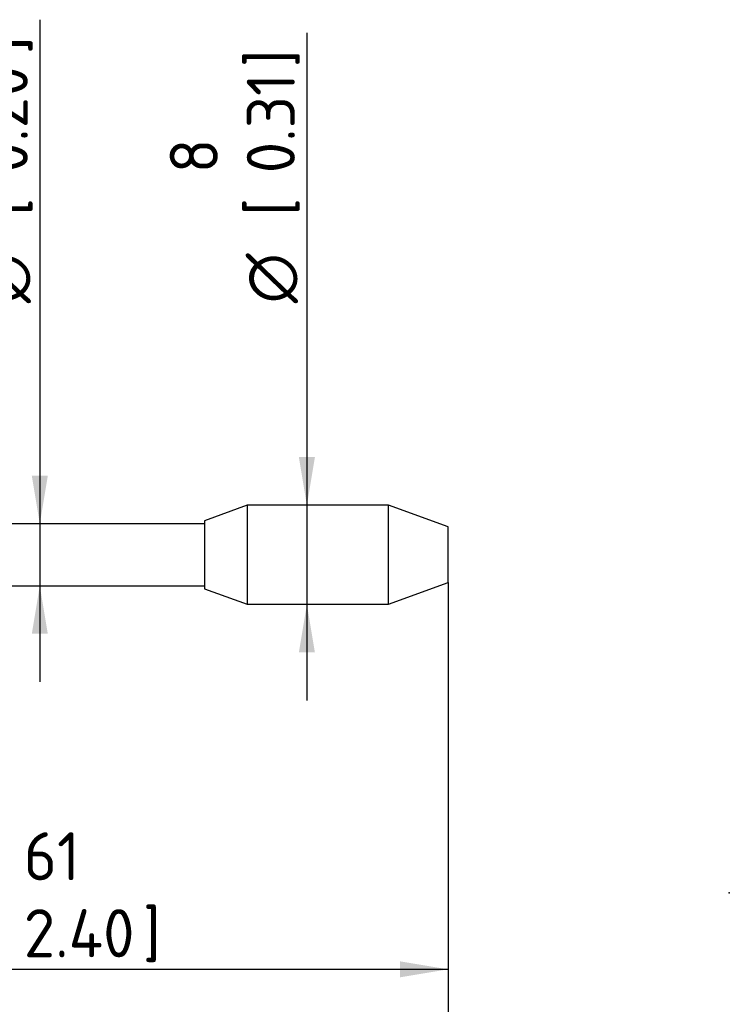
# Paper-space layout 'Sheet1' of a CAD drawing. Header units: millimetres. Extents: x 0 to 296, y -72 to 205.
# Tile 11 of 13: x 185 to 237, y 55 to 127. Entities that reach past the tile are written whole.
import ezdxf
from ezdxf.enums import TextEntityAlignment as Align
from ezdxf.lldxf.tags import DXFTag

# ---------------------------------------------------------------- set-up
doc = ezdxf.new("R2010")
doc.units = ezdxf.units.MM
doc.layers.add('Default', color=7, linetype='Continuous')
doc.layers.add('SRV_NPT', color=7, linetype='Continuous')
doc.styles.add('SEACAD_Solid_Edge_ISO', font='seiso.ttf')
doc.styles.add('SEACAD_Solid_Edge_ISO1_Symbols', font='semeci1.ttf')
tags = doc.linetypes.add('DOT2', pattern=[3.175, 0, -3.175]).pattern_tags.tags
tags[6:7] = [DXFTag(74, 4), DXFTag(75, 0), DXFTag(340, '0'), DXFTag(46, 0.0), DXFTag(50, 0.0), DXFTag(44, 0.0), DXFTag(45, 0.0)]
tags[4:5] = [DXFTag(74, 4), DXFTag(75, 0), DXFTag(340, '0'), DXFTag(46, 0.0), DXFTag(50, 0.0), DXFTag(44, 0.0), DXFTag(45, 0.0)]
doc.dimstyles.new('Rheonics_Publish', dxfattribs={"dimtxt": 3.5, "dimasz": 3.5, "dimexe": 1.75, "dimexo": 0, "dimgap": 0.875, "dimtad": 1, "dimdec": 1, "dimlfac": 1.111111, "dimdsep": 46, "dimtxsty": 'SEACAD_Solid_Edge_ISO', "dimblk1": '_SE_FILLED', "dimblk2": '_SE_FILLED', "dimsah": 1, "dimcen": 1.75, "dimazin": 0, "dimtfac": 0.5, "dimtdec": 3, "dimtmove": 0, "dimatfit": 3, "dimfxl": 1, "dimarcsym": 0})

# ---------------------------------------------------------------- blocks, each defined once
blk = doc.blocks.new('SE2')
at = {"layer": 'SRV_NPT', "color": 7, "linetype": 'Continuous'}
for p, q in [((201.853, 91.486), (198.762, 90.361)), ((201.853, 91.486), (201.853, 84.286)), ((212.144, 91.486), (201.853, 91.486)), ((212.144, 84.286), (212.144, 91.486)), ((216.471, 89.911), (212.144, 91.486)), ((198.762, 90.361), (198.762, 85.411)), ((198.762, 90.136), (170.574, 90.136)), ((216.471, 85.861), (216.471, 89.911)), ((170.574, 85.636), (198.762, 85.636)), ((198.762, 85.411), (201.853, 84.286)), ((212.144, 84.286), (216.471, 85.861)), ((201.853, 84.286), (212.144, 84.286))]:
    blk.add_line(p, q, dxfattribs=at)
blk = doc.blocks.new('DMBLK9')
at = {"layer": 'Default', "linetype": 'Continuous'}
for points in [[(205.619, 94.986), (206.203, 91.486), (206.786, 94.986)], [(205.619, 80.786), (206.786, 80.786), (206.203, 84.286)]]:
    blk.add_hatch(color=7, dxfattribs=at).paths.add_polyline_path(points)
at = {"layer": 'Default', "color": 7, "linetype": 'Continuous'}
blk.add_line((206.203, 125.842), (206.203, 77.286), dxfattribs=at)
for s, style, p in [('0.31', 'SEACAD_Solid_Edge_ISO', (201.828, 115.628)), (']', 'SEACAD_Solid_Edge_ISO', (201.828, 123.344)), ('8', 'SEACAD_Solid_Edge_ISO', (196.228, 115.628)), ('[', 'SEACAD_Solid_Edge_ISO', (201.828, 112.526)), ('O', 'SEACAD_Solid_Edge_ISO1_Symbols', (201.828, 106.178))]:
    blk.add_text(s, height=3.5, rotation=90, dxfattribs=dict(at, style=style)).set_placement(p, align=Align.TOP_LEFT)
blk = doc.blocks.new('_SE_FILLED')
at = {"color": 0}
blk.add_line((0, 0), (-1, 0), dxfattribs=at)
blk.add_solid([(0, 0), (-1, -0.1665), (-1, 0.1665), (0, 0)], dxfattribs=at)
blk = doc.blocks.new('DMBLK10')
at = {"layer": 'Default', "linetype": 'Continuous'}
for points in [[(186.186, 93.636), (186.769, 90.136), (187.353, 93.636)], [(186.186, 82.136), (187.353, 82.136), (186.769, 85.636)]]:
    blk.add_hatch(color=7, dxfattribs=at).paths.add_polyline_path(points)
at = {"layer": 'Default', "color": 7, "linetype": 'Continuous'}
blk.add_line((186.769, 126.796), (186.769, 78.636), dxfattribs=at)
for s, style, p in [(']', 'SEACAD_Solid_Edge_ISO', (182.394, 124.298)), ('0.20', 'SEACAD_Solid_Edge_ISO', (182.394, 115.628)), ('5', 'SEACAD_Solid_Edge_ISO', (176.794, 115.628)), ('[', 'SEACAD_Solid_Edge_ISO', (182.394, 112.526)), ('O', 'SEACAD_Solid_Edge_ISO1_Symbols', (182.394, 106.178))]:
    blk.add_text(s, height=3.5, rotation=90, dxfattribs=dict(at, style=style)).set_placement(p, align=Align.TOP_LEFT)
blk = doc.blocks.new('DMBLK14')
at = {"layer": 'Default', "linetype": 'Continuous'}
for points in [[(165.074, 57.155), (165.074, 58.322), (161.574, 57.738)], [(212.971, 57.155), (216.471, 57.738), (212.971, 58.322)]]:
    blk.add_hatch(color=7, dxfattribs=at).paths.add_polyline_path(points)
at = {"layer": 'Default', "color": 7, "linetype": 'Continuous'}
for p, q in [((216.471, 85.861), (216.471, 55.988)), ((161.574, 77.736), (161.574, 55.988)), ((161.574, 57.738), (216.471, 57.738))]:
    blk.add_line(p, q, dxfattribs=at)
at = {"layer": 'Default', "color": 7, "linetype": 'Continuous', "style": 'SEACAD_Solid_Edge_ISO'}
for s, p in [('61', (185.602, 67.713)), ('[', (182.5, 62.113)), (']', (194.273, 62.113)), ('2.40', (185.602, 62.113))]:
    blk.add_text(s, height=3.5, dxfattribs=at).set_placement(p, align=Align.TOP_LEFT)
blk = doc.blocks.new('DMBLK15')
at = {"layer": 'Default', "linetype": 'Continuous'}
for points in [[(53.618, 43.463), (53.618, 44.63), (50.118, 44.047)], [(212.971, 43.463), (216.471, 44.047), (212.971, 44.63)]]:
    blk.add_hatch(color=7, dxfattribs=at).paths.add_polyline_path(points)
at = {"layer": 'Default', "color": 7, "linetype": 'Continuous'}
for p, q in [((216.471, 85.861), (216.471, 42.297)), ((50.118, 76.006), (50.118, 42.297)), ((50.118, 44.047), (216.471, 44.047))]:
    blk.add_line(p, q, dxfattribs=at)
at = {"layer": 'Default', "color": 7, "linetype": 'Continuous', "style": 'SEACAD_Solid_Edge_ISO'}
for s, p in [('185', (129.715, 54.022)), ('[', (126.613, 48.422)), (']', (138.704, 48.422)), ('7.28', (129.715, 48.422))]:
    blk.add_text(s, height=3.5, dxfattribs=at).set_placement(p, align=Align.TOP_LEFT)

psp = doc.layouts.new('Sheet1')

# ---------------------------------------------------------------- linework, layer by layer
at = {"layer": 'Default', "color": 7, "linetype": 'DOT2'}
psp.add_point((236.939, 63.296), dxfattribs=at)

# ---------------------------------------------------------------- block references
at = {"layer": 'Default'}
psp.add_blockref('SE2', (0, 0), dxfattribs=at)

# ---------------------------------------------------------------- dimensions: what is measured, and where the dimension line sits
at = {"layer": 'Default', "color": 7, "linetype": 'Continuous'}
for base, p1, p2, picture, middle in [((186.769, 90.136), (198.762, 90.136), (198.762, 85.636), 'DMBLK10', (186.769, 104.953)), ((206.203, 91.486), (212.144, 91.486), (212.144, 84.286), 'DMBLK9', (206.203, 104.953))]:
    dim = psp.add_linear_dim(base=base, p1=p1, p2=p2, angle=270, text='\\A1;%%C <> ', dimstyle='Rheonics_Publish', override={"dimpost": '\\X'}, dxfattribs=at)
    dim.commit()
    dim.dimension.update_dxf_attribs({"geometry": picture, "text_midpoint": middle, "dimtype": 161})
for base, p1, override, picture, middle in [((216.471, 44.047), (50.118, 76.006), {"dimdec": 0, "dimpost": '\\X'}, 'DMBLK15', (133.294, 44.047)), ((216.471, 57.738), (161.574, 77.736), {"dimpost": '\\X'}, 'DMBLK14', (189.023, 57.738))]:
    dim = psp.add_linear_dim(base=base, p1=p1, p2=(216.471, 85.861), text='\\A1;<> ', dimstyle='Rheonics_Publish', override=override, dxfattribs=at)
    dim.commit()
    dim.dimension.update_dxf_attribs({"geometry": picture, "text_midpoint": middle, "dimtype": 160})

doc.saveas('drawing.dxf')
